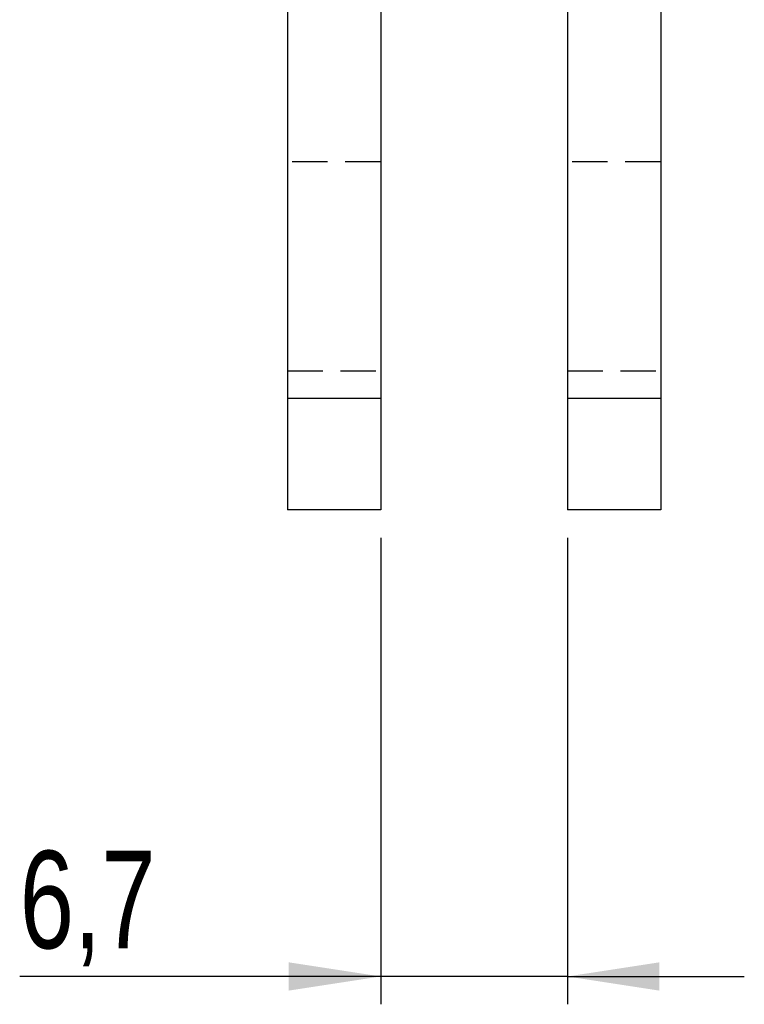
# Model space of a CAD drawing. Extents: x 30 to 368, y 10 to 283.
# Tile 18 of 26: x 208 to 234, y 73 to 109. Entities that reach past the tile are written whole.
import ezdxf

# ---------------------------------------------------------------- set-up
doc = ezdxf.new("R2010")
doc.units = 0
doc.linetypes.add('HIDDEN', pattern=[1.905, 1.27, -0.635])
doc.layers.get('0').update_dxf_attribs({"linetype": 'CONTINUOUS'})
doc.styles.add('SLDTEXTSTYLE0', font='TXT', dxfattribs={"width": 0.75})
doc.dimstyles.new('SLDDIMSTYLE2', dxfattribs={"dimtxt": 3.5, "dimasz": 3.302, "dimexe": 0, "dimexo": 0.0625, "dimgap": 0.875, "dimtad": 1, "dimdec": 3, "dimrnd": 1e-09, "dimzin": 12, "dimtxsty": 'SLDTEXTSTYLE0', "dimsah": 1, "dimcen": 0.09, "dimazin": 3, "dimtfac": 1, "dimtdec": 3, "dimtmove": 0, "dimatfit": 3, "dimtolj": 1, "dimtzin": 12})

# ---------------------------------------------------------------- blocks, each defined once
blk = doc.blocks.new('_D_9')
at = {"color": 218, "linetype": 'CONTINUOUS'}
for p, q in [((220.653, 90.171), (220.653, 73.419)), ((227.353, 90.171), (227.353, 73.419)), ((220.653, 74.419), (207.697, 74.419)), ((227.353, 74.419), (220.653, 74.419)), ((227.353, 74.419), (233.703, 74.419))]:
    blk.add_line(p, q, dxfattribs=at)
for points in [[(220.653, 74.419), (217.351, 74.927), (217.351, 73.911)], [(227.353, 74.419), (230.655, 73.911), (230.655, 74.927)]]:
    blk.add_solid(points, dxfattribs=at)
at = {"color": 218, "linetype": 'CONTINUOUS', "insert": (207.697, 78.931, -9.418), "char_height": 3.5, "attachment_point": 1, "style": 'SLDTEXTSTYLE0'}
blk.add_mtext('6,7', dxfattribs=at)

msp = doc.modelspace()

# ---------------------------------------------------------------- linework, layer by layer
at = {"color": 7, "linetype": 'CONTINUOUS'}
for p, q in [((217.302905, 119.67144), (217.302905, 95.17144)), ((230.702904, 119.67144), (230.702904, 95.17144)), ((220.652905, 109.389843), (220.652905, 95.17144)), ((227.352904, 109.389843), (227.352904, 95.17144)), ((220.652905, 95.17144), (217.302905, 95.17144)), ((217.302905, 95.17144), (217.302905, 91.17144)), ((220.652905, 95.17144), (220.652905, 91.17144)), ((230.702904, 95.17144), (227.352904, 95.17144)), ((227.352904, 95.17144), (227.352904, 91.17144)), ((230.702904, 95.17144), (230.702904, 91.17144)), ((220.652905, 91.17144), (217.302905, 91.17144)), ((230.702904, 91.17144), (227.352904, 91.17144))]:
    msp.add_line(p, q, dxfattribs=at)
at = {"color": 7, "linetype": 'HIDDEN'}
for p, q in [((220.652905, 103.671441), (217.302905, 103.671441)), ((230.702904, 103.671441), (227.352904, 103.671441)), ((217.302905, 96.17144), (220.652905, 96.17144)), ((227.352904, 96.17144), (230.702904, 96.17144)), ((220.652905, 95.17144), (217.302905, 95.17144)), ((230.702904, 95.17144), (227.352904, 95.17144))]:
    msp.add_line(p, q, dxfattribs=at)

# ---------------------------------------------------------------- dimensions: what is measured, and where the dimension line sits
at = {"color": 218, "linetype": 'CONTINUOUS'}
dim = msp.add_linear_dim(base=(220.652905, 74.419267), p1=(227.352905, 91.171441), p2=(220.652905, 91.171441), dimstyle='SLDDIMSTYLE2', dxfattribs=at)
dim.commit()
dim.dimension.update_dxf_attribs({"geometry": '_D_9', "text_midpoint": (212.351764, 74.419267), "dimtype": 160})

doc.saveas('drawing.dxf')
